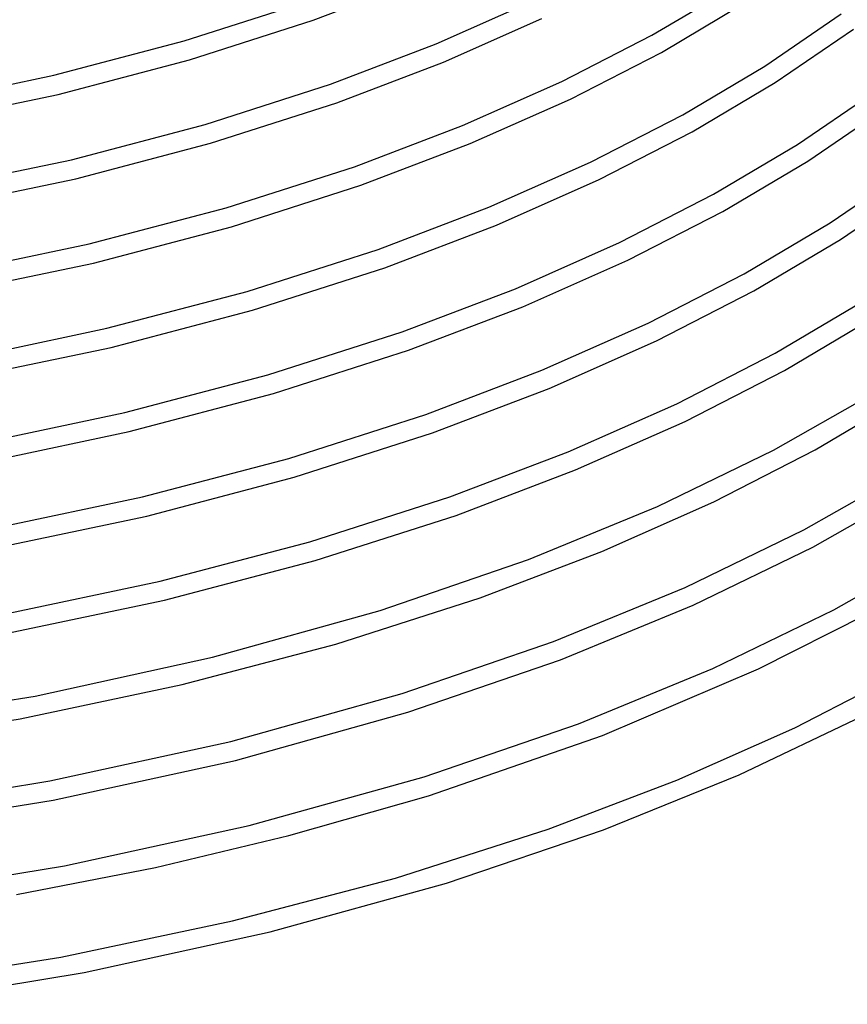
# Model space of a CAD drawing. Header units: millimetres. Extents: x -470 to 470, y -236 to 403.
# Tile 73 of 107: x 143 to 313, y -211 to -10. Entities that reach past the tile are written whole.
import ezdxf

# ---------------------------------------------------------------- set-up
doc = ezdxf.new("R2010")
doc.units = ezdxf.units.MM
doc.layers.add('THICK', color=7, linetype='Continuous')

msp = doc.modelspace()

# ---------------------------------------------------------------- linework, layer by layer
at = {"layer": 'THICK'}
for p, q in [((203.11, -9.9), (224.45, -1.78)), ((272.51, -13), (288.94, -3.27)), ((228.33, -14.78), (248.21, -5.96)), ((176.73, -14.16), (201.79, -6.13)), ((274.44, -16.5), (291.08, -6.65)), ((177.83, -18.01), (203.11, -9.9)), ((229.85, -18.48), (249.93, -9.57)), ((295.62, -19.32), (311.23, -8.64)), ((297.76, -22.7), (313.8, -11.72)), ((254.08, -22.46), (272.51, -13)), ((149.99, -21.2), (176.73, -14.16)), ((206.67, -23.03), (228.33, -14.78)), ((150.87, -25.1), (177.83, -18.01)), ((255.81, -26.07), (274.44, -16.5)), ((208, -26.8), (229.85, -18.48)), ((278.81, -29.27), (295.62, -19.32)), ((121.83, -27.12), (149.99, -21.2)), ((181.02, -31.25), (206.67, -23.03)), ((233.73, -31.49), (254.08, -22.46)), ((280.74, -32.78), (297.76, -22.7)), ((122.49, -31.07), (150.87, -25.1)), ((235.25, -35.19), (255.81, -26.07)), ((302.3, -35.37), (318.28, -24.44)), ((182.12, -35.1), (208, -26.8)), ((304.44, -38.75), (320.82, -27.54)), ((259.95, -38.96), (278.81, -29.27)), ((153.63, -38.47), (181.02, -31.25)), ((211.56, -39.93), (233.73, -31.49)), ((261.68, -42.56), (280.74, -32.78)), ((154.51, -42.37), (182.12, -35.1)), ((212.89, -43.7), (235.25, -35.19)), ((285.11, -45.55), (302.3, -35.37)), ((124.79, -44.53), (153.63, -38.47)), ((185.3, -48.35), (211.56, -39.93)), ((239.13, -48.19), (259.95, -38.96)), ((287.04, -49.05), (304.44, -38.75)), ((308.98, -51.42), (325.33, -40.24)), ((125.46, -48.47), (154.51, -42.37)), ((186.4, -52.19), (212.89, -43.7)), ((240.66, -51.89), (261.68, -42.56)), ((311.12, -54.8), (327.84, -43.36)), ((265.83, -55.45), (285.11, -45.55)), ((157.26, -55.73), (185.3, -48.35)), ((216.45, -56.83), (239.13, -48.19)), ((267.55, -59.06), (287.04, -49.05)), ((158.15, -59.63), (186.4, -52.19)), ((217.78, -60.6), (240.66, -51.89)), ((291.41, -61.83), (308.98, -51.42)), ((127.74, -61.94), (157.26, -55.73)), ((244.53, -64.9), (265.83, -55.45)), ((293.34, -65.33), (311.12, -54.8)), ((189.58, -65.44), (216.45, -56.83)), ((128.42, -65.88), (158.15, -59.63)), ((246.06, -68.6), (267.55, -59.06)), ((190.69, -69.29), (217.78, -60.6)), ((271.7, -71.95), (291.41, -61.83)), ((160.9, -73), (189.58, -65.44)), ((221.34, -73.73), (244.53, -64.9)), ((273.42, -75.56), (293.34, -65.33)), ((297.71, -78.1), (315.66, -67.48)), ((161.79, -76.9), (190.69, -69.29)), ((222.67, -77.5), (246.06, -68.6)), ((249.94, -81.6), (271.7, -71.95)), ((299.64, -81.61), (317.81, -70.85)), ((130.69, -79.35), (160.9, -73)), ((193.86, -82.54), (221.34, -73.73)), ((251.46, -85.3), (273.42, -75.56)), ((131.37, -83.29), (161.79, -76.9)), ((194.97, -86.38), (222.67, -77.5)), ((277.57, -88.44), (297.71, -78.1)), ((164.53, -90.26), (193.86, -82.54)), ((226.23, -90.63), (249.94, -81.6)), ((279.3, -92.05), (299.64, -81.61)), ((165.42, -94.16), (194.97, -86.38)), ((227.56, -94.4), (251.46, -85.3)), ((297.43, -97.92), (318.4, -85.99)), ((255.34, -98.31), (277.57, -88.44)), ((305.94, -97.88), (324.49, -86.9)), ((133.63, -96.76), (164.53, -90.26)), ((198.14, -99.63), (226.23, -90.63)), ((256.86, -102.01), (279.3, -92.05)), ((134.32, -100.7), (165.42, -94.16)), ((199.25, -103.48), (227.56, -94.4)), ((231.12, -107.53), (255.34, -98.31)), ((273.63, -109.48), (297.43, -97.92)), ((285.17, -108.55), (305.94, -97.88)), ((168.15, -107.53), (198.14, -99.63)), ((232.44, -111.3), (256.86, -102.01)), ((303.59, -114.27), (325, -102.09)), ((169.05, -111.43), (199.25, -103.48)), ((305.45, -117.81), (327.1, -105.5)), ((136.58, -114.17), (168.15, -107.53)), ((202.41, -116.73), (231.12, -107.53)), ((262.26, -118.71), (285.17, -108.55)), ((247.24, -120.33), (273.63, -109.48)), ((137.27, -118.11), (169.05, -111.43)), ((203.52, -120.57), (232.44, -111.3)), ((279.3, -126.07), (303.59, -114.27)), ((171.78, -124.8), (202.41, -116.73)), ((237.33, -128.2), (262.26, -118.71)), ((280.93, -129.72), (305.45, -117.81)), ((309.76, -130.62), (331.6, -118.2)), ((172.68, -128.69), (203.52, -120.57)), ((216.87, -130.75), (247.24, -120.33)), ((139.51, -131.58), (171.78, -124.8)), ((252.36, -137.15), (279.3, -126.07)), ((140.21, -135.52), (172.68, -128.69)), ((207.8, -137.67), (237.33, -128.2)), ((182.5, -140.35), (216.87, -130.75)), ((253.77, -140.89), (280.93, -129.72)), ((284.97, -142.65), (309.76, -130.62)), ((294.34, -142.73), (316.5, -131.55)), ((176.31, -145.96), (207.8, -137.67)), ((221.36, -147.78), (252.36, -137.15)), ((146.17, -148.29), (182.5, -140.35)), ((222.54, -151.6), (253.77, -140.89)), ((257.49, -153.96), (284.97, -142.65)), ((262.37, -156.38), (294.34, -142.73)), ((301.75, -154.79), (323.65, -143.55)), ((143.15, -152.93), (176.31, -145.96)), ((108.15, -154.5), (146.17, -148.29)), ((186.27, -157.58), (221.36, -147.78)), ((108.65, -158.46), (143.15, -152.93)), ((187.22, -161.46), (222.54, -151.6)), ((290.36, -164.41), (315.54, -152.41)), ((225.86, -164.81), (257.49, -153.96)), ((277.58, -165.51), (301.75, -154.79)), ((226.76, -168.7), (262.37, -156.38)), ((149.19, -165.69), (186.27, -157.58)), ((149.91, -169.62), (187.22, -161.46)), ((190.05, -174.81), (225.86, -164.81)), ((262.6, -175.67), (290.36, -164.41)), ((110.37, -172.02), (149.19, -165.69)), ((251.25, -175.54), (277.58, -165.51)), ((198.15, -176.88), (226.76, -168.7)), ((110.87, -175.99), (149.91, -169.62)), ((152.21, -183.09), (190.05, -174.81)), ((170.81, -183.38), (198.15, -176.88)), ((219.97, -185.56), (251.25, -175.54)), ((230.45, -186.59), (262.6, -175.67)), ((112.59, -189.55), (152.21, -183.09)), ((142.39, -188.95), (170.81, -183.38)), ((186.58, -194.35), (219.97, -185.56)), ((194.33, -196.59), (230.45, -186.59)), ((151.42, -201.73), (186.58, -194.35)), ((156.22, -204.9), (194.33, -196.59)), ((114.82, -207.59), (151.42, -201.73)), ((116.38, -211.41), (156.22, -204.9))]:
    msp.add_line(p, q, dxfattribs=at)

doc.saveas('drawing.dxf')
